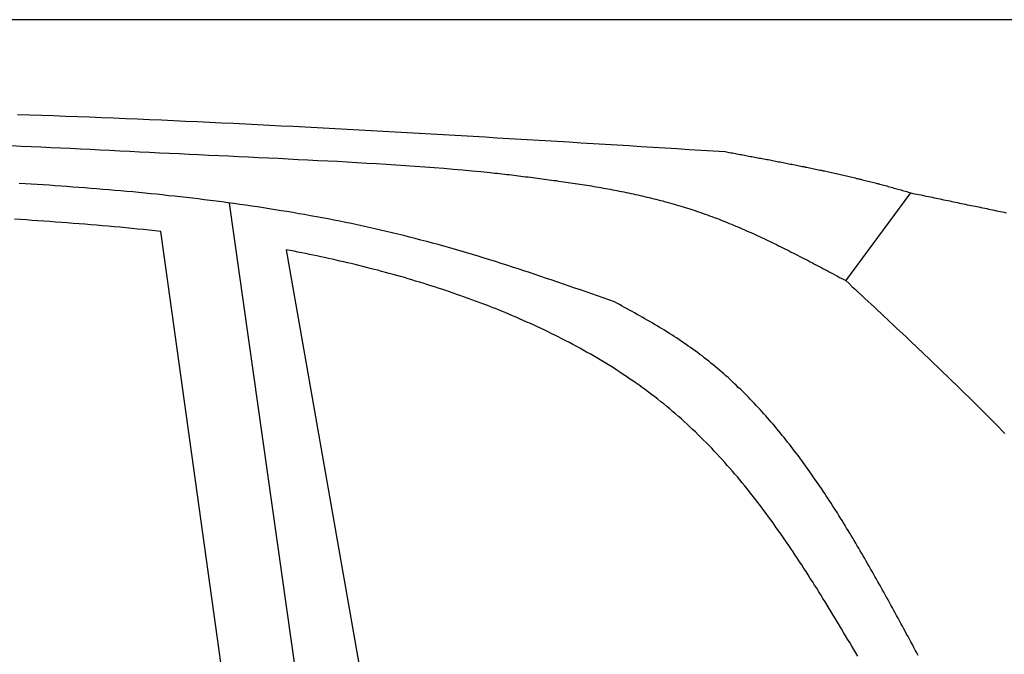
# Model space of a CAD drawing. Extents: x 1073 to 6773, y 6091 to 11716.
# Tile 73 of 78: x 4459 to 5181, y 11251 to 11716. Entities that reach past the tile are written whole.
import ezdxf

# ---------------------------------------------------------------- set-up
doc = ezdxf.new("R2010")
doc.units = 0
doc.layers.get('0').update_dxf_attribs({"linetype": 'CONTINUOUS'})
doc.layers.add('CAR', color=10, linetype='CONTINUOUS')

msp = doc.modelspace()

# ---------------------------------------------------------------- linework, layer by layer
msp.add_line((5822.78, 11715.9), (2672.77, 11715.9))
at = {"layer": 'CAR'}
for p, q in [((5064.55, 11524.57), (5112.24, 11588.93)), ((4687.88, 11052.8), (4613.13, 11581.52)), ((4630.27, 11075.1), (4562.78, 11560.62)), ((4737.57, 11075.41), (4654.71, 11547.16))]:
    msp.add_line(p, q, dxfattribs=at)
for points in [[(4457.73, 11646.5, 0), (4466.52, 11646.2, 0), (4475.31, 11645.9, 0), (4484.09, 11645.6, 0), (4492.88, 11645.2, 0), (4501.67, 11644.9, 0), (4510.45, 11644.6, 0), (4519.24, 11644.2, 0), (4528.03, 11643.9, 0), (4536.81, 11643.5, 0), (4545.6, 11643.1, 0), (4554.38, 11642.8, 0), (4563.17, 11642.4, 0), (4571.96, 11642, 0), (4580.74, 11641.6, 0), (4589.53, 11641.2, 0), (4598.31, 11640.8, 0), (4607.1, 11640.4, 0), (4615.88, 11640, 0), (4624.67, 11639.5, 0), (4633.45, 11639.1, 0), (4642.24, 11638.7, 0), (4651.02, 11638.2, 0), (4659.81, 11637.8, 0), (4668.59, 11637.3, 0), (4677.37, 11636.9, 0), (4686.16, 11636.4, 0), (4694.94, 11635.9, 0), (4703.73, 11635.5, 0), (4712.51, 11635, 0), (4721.29, 11634.5, 0), (4730.08, 11634, 0), (4738.86, 11633.5, 0), (4747.65, 11633, 0), (4756.43, 11632.5, 0), (4765.21, 11632, 0), (4774, 11631.5, 0), (4782.78, 11631, 0), (4791.56, 11630.5, 0), (4800.35, 11630, 0), (4809.13, 11629.4, 0), (4817.91, 11628.9, 0), (4826.7, 11628.4, 0), (4835.48, 11627.9, 0), (4844.26, 11627.3, 0), (4853.05, 11626.8, 0), (4861.83, 11626.3, 0), (4870.61, 11625.7, 0), (4879.39, 11625.2, 0), (4888.18, 11624.6, 0), (4896.96, 11624.1, 0), (4905.74, 11623.6, 0), (4914.53, 11623, 0), (4923.31, 11622.5, 0), (4932.09, 11621.9, 0), (4940.87, 11621.4, 0), (4949.66, 11620.8, 0), (4958.44, 11620.3, 0), (4967.22, 11619.7, 0), (4976.01, 11619.2, 0)], [(4453.31, 11623.6, 0), (4460.52, 11623.3, 0), (4467.73, 11622.9, 0), (4474.95, 11622.6, 0), (4482.17, 11622.3, 0), (4489.38, 11621.9, 0), (4496.61, 11621.6, 0), (4503.83, 11621.2, 0), (4511.05, 11620.9, 0), (4518.28, 11620.5, 0), (4525.51, 11620.2, 0), (4532.74, 11619.8, 0), (4539.97, 11619.5, 0), (4547.21, 11619.1, 0), (4554.45, 11618.8, 0), (4561.69, 11618.4, 0), (4568.93, 11618.1, 0), (4576.18, 11617.7, 0), (4583.43, 11617.4, 0), (4590.68, 11617, 0), (4597.93, 11616.7, 0), (4605.19, 11616.3, 0), (4612.44, 11616, 0), (4619.71, 11615.7, 0), (4626.97, 11615.3, 0), (4634.23, 11615, 0), (4641.5, 11614.6, 0), (4648.76, 11614.3, 0), (4656.02, 11613.9, 0), (4663.27, 11613.5, 0), (4670.51, 11613.2, 0), (4677.74, 11612.8, 0), (4684.96, 11612.4, 0), (4692.16, 11612.1, 0), (4699.35, 11611.7, 0), (4706.52, 11611.3, 0), (4713.68, 11610.8, 0), (4720.81, 11610.4, 0), (4727.91, 11610, 0), (4734.99, 11609.5, 0), (4742.05, 11609, 0), (4749.07, 11608.6, 0), (4756.06, 11608.1, 0), (4763.02, 11607.5, 0), (4769.95, 11607, 0), (4776.84, 11606.4, 0), (4783.69, 11605.8, 0), (4790.49, 11605.2, 0), (4797.26, 11604.6, 0), (4803.98, 11603.9, 0)], [(4976.01, 11619.2, 0), (4977.1, 11619, 0), (4978.19, 11618.8, 0), (4979.28, 11618.6, 0), (4980.37, 11618.4, 0), (4981.46, 11618.2, 0), (4982.56, 11618, 0), (4983.65, 11617.8, 0), (4984.74, 11617.6, 0), (4985.83, 11617.4, 0), (4986.92, 11617.2, 0), (4988.01, 11617, 0), (4989.11, 11616.8, 0), (4990.2, 11616.6, 0), (4991.29, 11616.4, 0), (4992.38, 11616.2, 0), (4993.47, 11615.9, 0), (4994.56, 11615.7, 0), (4995.65, 11615.5, 0), (4996.74, 11615.3, 0), (4997.83, 11615.1, 0), (4998.92, 11614.9, 0), (5000.01, 11614.7, 0), (5001.1, 11614.5, 0), (5002.19, 11614.3, 0), (5003.28, 11614.1, 0), (5004.37, 11613.9, 0), (5005.46, 11613.7, 0), (5006.55, 11613.5, 0), (5007.64, 11613.3, 0), (5008.73, 11613.1, 0), (5009.82, 11612.9, 0), (5010.9, 11612.7, 0), (5011.99, 11612.4, 0), (5013.08, 11612.2, 0), (5014.17, 11612, 0), (5015.25, 11611.8, 0), (5016.34, 11611.6, 0), (5017.43, 11611.4, 0), (5018.51, 11611.2, 0), (5019.6, 11611, 0), (5020.69, 11610.8, 0), (5021.77, 11610.5, 0), (5022.86, 11610.3, 0), (5023.94, 11610.1, 0), (5025.03, 11609.9, 0), (5026.11, 11609.7, 0), (5027.2, 11609.5, 0), (5028.28, 11609.3, 0), (5029.36, 11609, 0), (5030.45, 11608.8, 0), (5031.53, 11608.6, 0), (5032.61, 11608.4, 0), (5033.69, 11608.2, 0), (5034.78, 11607.9, 0), (5035.86, 11607.7, 0), (5036.94, 11607.5, 0), (5038.02, 11607.3, 0), (5039.1, 11607, 0), (5040.18, 11606.8, 0), (5041.26, 11606.6, 0), (5042.34, 11606.4, 0), (5043.41, 11606.1, 0), (5044.49, 11605.9, 0), (5045.57, 11605.7, 0), (5046.65, 11605.5, 0), (5047.72, 11605.2, 0), (5048.8, 11605, 0), (5049.87, 11604.8, 0), (5050.95, 11604.5, 0), (5052.02, 11604.3, 0), (5053.1, 11604.1, 0), (5054.17, 11603.8, 0), (5055.24, 11603.6, 0), (5056.32, 11603.3, 0), (5057.39, 11603.1, 0), (5058.46, 11602.9, 0), (5059.53, 11602.6, 0), (5060.6, 11602.4, 0), (5061.67, 11602.1, 0), (5062.74, 11601.9, 0), (5063.81, 11601.6, 0), (5064.88, 11601.4, 0), (5065.95, 11601.1, 0), (5067.01, 11600.9, 0), (5068.08, 11600.6, 0), (5069.15, 11600.4, 0), (5070.21, 11600.1, 0), (5071.28, 11599.9, 0), (5072.34, 11599.6, 0), (5073.4, 11599.4, 0), (5074.47, 11599.1, 0), (5075.53, 11598.9, 0), (5076.59, 11598.6, 0), (5077.65, 11598.3, 0), (5078.71, 11598.1, 0), (5079.77, 11597.8, 0), (5080.83, 11597.6, 0), (5081.89, 11597.3, 0), (5082.94, 11597, 0), (5084, 11596.7, 0), (5085.06, 11596.5, 0), (5086.11, 11596.2, 0), (5087.17, 11595.9, 0), (5088.22, 11595.7, 0), (5089.27, 11595.4, 0), (5090.32, 11595.1, 0), (5091.38, 11594.8, 0), (5092.43, 11594.5, 0), (5093.48, 11594.3, 0), (5094.53, 11594, 0), (5095.57, 11593.7, 0), (5096.62, 11593.4, 0), (5097.67, 11593.1, 0), (5098.72, 11592.8, 0), (5099.76, 11592.5, 0), (5100.81, 11592.2, 0), (5101.85, 11592, 0), (5102.89, 11591.7, 0), (5103.93, 11591.4, 0), (5104.97, 11591.1, 0), (5106.01, 11590.8, 0), (5107.05, 11590.5, 0), (5108.09, 11590.2, 0), (5109.13, 11589.9, 0), (5110.17, 11589.5, 0), (5111.2, 11589.2, 0), (5112.24, 11588.9, 0)], [(4803.98, 11603.9, 0), (4805.72, 11603.7, 0), (4807.45, 11603.5, 0), (4809.18, 11603.3, 0), (4810.92, 11603.1, 0), (4812.65, 11602.9, 0), (4814.39, 11602.7, 0), (4816.12, 11602.5, 0), (4817.85, 11602.3, 0), (4819.59, 11602.1, 0), (4821.32, 11601.9, 0), (4823.05, 11601.6, 0), (4824.78, 11601.4, 0), (4826.51, 11601.2, 0), (4828.25, 11601, 0), (4829.98, 11600.8, 0), (4831.71, 11600.6, 0), (4833.44, 11600.4, 0), (4835.17, 11600.1, 0), (4836.9, 11599.9, 0), (4838.63, 11599.7, 0), (4840.35, 11599.5, 0), (4842.08, 11599.3, 0), (4843.81, 11599, 0), (4845.53, 11598.8, 0), (4847.26, 11598.6, 0), (4848.99, 11598.3, 0), (4850.71, 11598.1, 0), (4852.43, 11597.9, 0), (4854.16, 11597.6, 0), (4855.88, 11597.4, 0), (4857.6, 11597.1, 0), (4859.32, 11596.9, 0), (4861.04, 11596.6, 0), (4862.76, 11596.4, 0), (4864.47, 11596.1, 0), (4866.19, 11595.9, 0), (4867.91, 11595.6, 0), (4869.62, 11595.3, 0), (4871.33, 11595.1, 0), (4873.05, 11594.8, 0), (4874.76, 11594.5, 0), (4876.47, 11594.3, 0), (4878.18, 11594, 0), (4879.88, 11593.7, 0), (4881.59, 11593.4, 0), (4883.3, 11593.1, 0), (4885, 11592.8, 0), (4886.7, 11592.5, 0), (4888.4, 11592.2, 0), (4890.1, 11591.9, 0), (4891.8, 11591.6, 0), (4893.5, 11591.3, 0), (4895.2, 11590.9, 0), (4896.89, 11590.6, 0), (4898.58, 11590.3, 0), (4900.27, 11589.9, 0), (4901.96, 11589.6, 0), (4903.65, 11589.2, 0), (4905.34, 11588.9, 0), (4907.02, 11588.5, 0), (4908.71, 11588.2, 0), (4910.39, 11587.8, 0), (4912.07, 11587.4, 0), (4913.75, 11587.1, 0), (4915.42, 11586.7, 0), (4917.1, 11586.3, 0), (4918.77, 11585.9, 0), (4920.44, 11585.5, 0), (4922.11, 11585.1, 0), (4923.78, 11584.7, 0), (4925.44, 11584.3, 0), (4927.1, 11583.8, 0), (4928.77, 11583.4, 0), (4930.43, 11583, 0), (4932.08, 11582.5, 0), (4933.74, 11582.1, 0), (4935.39, 11581.6, 0), (4937.04, 11581.2, 0), (4938.69, 11580.7, 0), (4940.34, 11580.2, 0), (4941.98, 11579.7, 0), (4943.62, 11579.2, 0), (4945.26, 11578.7, 0), (4946.9, 11578.2, 0), (4948.53, 11577.7, 0), (4950.17, 11577.2, 0), (4951.8, 11576.7, 0), (4953.42, 11576.2, 0), (4955.05, 11575.6, 0), (4956.67, 11575.1, 0), (4958.29, 11574.5, 0), (4959.91, 11573.9, 0), (4961.53, 11573.4, 0), (4963.14, 11572.8, 0), (4964.75, 11572.2, 0), (4966.36, 11571.6, 0), (4967.96, 11571, 0), (4969.57, 11570.4, 0), (4971.17, 11569.8, 0), (4972.77, 11569.2, 0), (4974.37, 11568.5, 0), (4975.96, 11567.9, 0), (4977.55, 11567.3, 0), (4979.15, 11566.6, 0), (4980.73, 11566, 0), (4982.32, 11565.3, 0), (4983.91, 11564.6, 0), (4985.49, 11564, 0), (4987.07, 11563.3, 0), (4988.65, 11562.6, 0), (4990.23, 11561.9, 0), (4991.8, 11561.2, 0), (4993.38, 11560.5, 0), (4994.95, 11559.8, 0), (4996.52, 11559.1, 0), (4998.09, 11558.4, 0), (4999.66, 11557.7, 0), (5001.22, 11557, 0), (5002.79, 11556.2, 0), (5004.35, 11555.5, 0), (5005.91, 11554.8, 0), (5007.47, 11554, 0), (5009.03, 11553.3, 0), (5010.59, 11552.5, 0), (5012.14, 11551.8, 0), (5013.7, 11551, 0), (5015.25, 11550.2, 0), (5016.8, 11549.5, 0), (5018.36, 11548.7, 0), (5019.91, 11547.9, 0), (5021.45, 11547.2, 0), (5023, 11546.4, 0), (5024.55, 11545.6, 0), (5026.1, 11544.8, 0), (5027.64, 11544, 0), (5029.19, 11543.2, 0), (5030.73, 11542.4, 0), (5032.27, 11541.7, 0), (5033.81, 11540.9, 0), (5035.36, 11540.1, 0), (5036.9, 11539.3, 0), (5038.44, 11538.4, 0), (5039.98, 11537.6, 0), (5041.51, 11536.8, 0), (5043.05, 11536, 0), (5044.59, 11535.2, 0), (5046.13, 11534.4, 0), (5047.66, 11533.6, 0), (5049.2, 11532.8, 0), (5050.74, 11532, 0), (5052.27, 11531.1, 0), (5053.81, 11530.3, 0), (5055.34, 11529.5, 0), (5056.88, 11528.7, 0), (5058.41, 11527.9, 0), (5059.95, 11527, 0), (5061.48, 11526.2, 0), (5063.01, 11525.4, 0), (5064.55, 11524.6, 0)], [(4895, 11509.1, 0), (4890.86, 11510.6, 0), (4886.72, 11512, 0), (4882.58, 11513.5, 0), (4878.44, 11514.9, 0), (4874.3, 11516.3, 0), (4870.16, 11517.8, 0), (4866.01, 11519.2, 0), (4861.87, 11520.6, 0), (4857.72, 11522.1, 0), (4853.58, 11523.5, 0), (4849.43, 11524.9, 0), (4845.28, 11526.3, 0), (4841.13, 11527.7, 0), (4836.98, 11529.1, 0), (4832.82, 11530.5, 0), (4828.66, 11531.8, 0), (4824.5, 11533.2, 0), (4820.34, 11534.6, 0), (4816.18, 11535.9, 0), (4812.01, 11537.2, 0), (4807.84, 11538.6, 0), (4803.67, 11539.9, 0), (4799.49, 11541.2, 0), (4795.32, 11542.5, 0), (4791.13, 11543.7, 0), (4786.95, 11545, 0), (4782.76, 11546.2, 0), (4778.57, 11547.4, 0), (4774.37, 11548.6, 0), (4770.17, 11549.8, 0), (4765.96, 11551, 0), (4761.75, 11552.2, 0), (4757.54, 11553.3, 0), (4753.32, 11554.4, 0), (4749.1, 11555.5, 0), (4744.87, 11556.6, 0), (4740.64, 11557.6, 0), (4736.4, 11558.7, 0), (4732.16, 11559.7, 0), (4727.92, 11560.7, 0), (4723.67, 11561.7, 0), (4719.41, 11562.7, 0), (4715.15, 11563.6, 0), (4710.89, 11564.5, 0), (4706.63, 11565.5, 0), (4702.36, 11566.4, 0), (4698.09, 11567.2, 0), (4693.81, 11568.1, 0), (4689.53, 11569, 0), (4685.24, 11569.8, 0), (4680.96, 11570.6, 0), (4676.66, 11571.4, 0), (4672.37, 11572.2, 0), (4668.07, 11573, 0), (4663.77, 11573.7, 0), (4659.46, 11574.5, 0), (4655.16, 11575.2, 0), (4650.84, 11575.9, 0), (4646.53, 11576.6, 0), (4642.21, 11577.3, 0), (4637.89, 11578, 0), (4633.57, 11578.6, 0), (4629.24, 11579.3, 0), (4624.91, 11579.9, 0), (4620.58, 11580.5, 0), (4616.24, 11581.1, 0), (4611.91, 11581.7, 0), (4607.57, 11582.3, 0), (4603.22, 11582.8, 0), (4598.88, 11583.4, 0), (4594.53, 11583.9, 0), (4590.18, 11584.5, 0), (4585.83, 11585, 0), (4581.48, 11585.5, 0), (4577.12, 11586, 0), (4572.76, 11586.5, 0), (4568.4, 11586.9, 0), (4564.04, 11587.4, 0), (4559.67, 11587.9, 0), (4555.31, 11588.3, 0), (4550.94, 11588.7, 0), (4546.57, 11589.2, 0), (4542.2, 11589.6, 0), (4537.82, 11590, 0), (4533.45, 11590.4, 0), (4529.07, 11590.8, 0), (4524.69, 11591.1, 0), (4520.31, 11591.5, 0), (4515.93, 11591.9, 0), (4511.55, 11592.2, 0), (4507.17, 11592.6, 0), (4502.78, 11592.9, 0), (4498.4, 11593.2, 0), (4494.01, 11593.6, 0), (4489.63, 11593.9, 0), (4485.24, 11594.2, 0), (4480.85, 11594.5, 0), (4476.46, 11594.8, 0), (4472.07, 11595.1, 0), (4467.68, 11595.4, 0), (4463.28, 11595.6, 0), (4458.89, 11595.9, 0)], [(5112.24, 11588.9, 0), (5113.66, 11588.6, 0), (5115.08, 11588.3, 0), (5116.5, 11588, 0), (5117.92, 11587.7, 0), (5119.34, 11587.4, 0), (5120.76, 11587.2, 0), (5122.18, 11586.9, 0), (5123.6, 11586.6, 0), (5125.02, 11586.3, 0), (5126.44, 11586, 0), (5127.86, 11585.7, 0), (5129.28, 11585.4, 0), (5130.71, 11585.1, 0), (5132.13, 11584.8, 0), (5133.55, 11584.5, 0), (5134.97, 11584.2, 0), (5136.39, 11583.9, 0), (5137.81, 11583.6, 0), (5139.23, 11583.3, 0), (5140.66, 11583, 0), (5142.08, 11582.7, 0), (5143.5, 11582.4, 0), (5144.92, 11582.1, 0), (5146.35, 11581.8, 0), (5147.77, 11581.5, 0), (5149.19, 11581.2, 0), (5150.62, 11580.9, 0), (5152.04, 11580.6, 0), (5153.46, 11580.3, 0), (5154.89, 11580, 0), (5156.31, 11579.8, 0), (5157.74, 11579.5, 0), (5159.16, 11579.2, 0), (5160.59, 11578.9, 0), (5162.01, 11578.6, 0), (5163.44, 11578.3, 0), (5164.86, 11578, 0), (5166.29, 11577.7, 0), (5167.72, 11577.4, 0), (5169.14, 11577.1, 0), (5170.57, 11576.8, 0), (5172, 11576.5, 0), (5173.43, 11576.2, 0), (5174.86, 11575.9, 0), (5176.28, 11575.6, 0), (5177.71, 11575.3, 0), (5179.14, 11575, 0), (5180.57, 11574.7, 0), (5182, 11574.4, 0)], [(4562.78, 11560.6, 0), (4558.51, 11561.1, 0), (4554.23, 11561.6, 0), (4549.96, 11562, 0), (4545.68, 11562.4, 0), (4541.4, 11562.9, 0), (4537.11, 11563.3, 0), (4532.83, 11563.7, 0), (4528.55, 11564.1, 0), (4524.26, 11564.5, 0), (4519.98, 11564.9, 0), (4515.69, 11565.2, 0), (4511.4, 11565.6, 0), (4507.11, 11565.9, 0), (4502.82, 11566.3, 0), (4498.53, 11566.6, 0), (4494.24, 11567, 0), (4489.95, 11567.3, 0), (4485.66, 11567.6, 0), (4481.36, 11567.9, 0), (4477.07, 11568.2, 0), (4472.78, 11568.5, 0), (4468.48, 11568.8, 0), (4464.19, 11569.1, 0), (4459.89, 11569.4, 0), (4455.6, 11569.6, 0)], [(5073.28, 11249.3, 0), (5071.8, 11251.8, 0), (5070.31, 11254.3, 0), (5068.82, 11256.8, 0), (5067.33, 11259.3, 0), (5065.84, 11261.8, 0), (5064.35, 11264.3, 0), (5062.85, 11266.8, 0), (5061.36, 11269.3, 0), (5059.86, 11271.8, 0), (5058.35, 11274.3, 0), (5056.85, 11276.8, 0), (5055.34, 11279.3, 0), (5053.83, 11281.8, 0), (5052.32, 11284.3, 0), (5050.8, 11286.8, 0), (5049.28, 11289.2, 0), (5047.75, 11291.7, 0), (5046.23, 11294.2, 0), (5044.69, 11296.6, 0), (5043.15, 11299.1, 0), (5041.61, 11301.5, 0), (5040.07, 11304, 0), (5038.51, 11306.4, 0), (5036.96, 11308.9, 0), (5035.39, 11311.3, 0), (5033.83, 11313.7, 0), (5032.25, 11316.2, 0), (5030.67, 11318.6, 0), (5029.09, 11321, 0), (5027.49, 11323.4, 0), (5025.89, 11325.8, 0), (5024.29, 11328.2, 0), (5022.68, 11330.5, 0), (5021.06, 11332.9, 0), (5019.43, 11335.3, 0), (5017.79, 11337.6, 0), (5016.15, 11340, 0), (5014.5, 11342.3, 0), (5012.84, 11344.7, 0), (5011.18, 11347, 0), (5009.5, 11349.3, 0), (5007.82, 11351.6, 0), (5006.12, 11353.9, 0), (5004.42, 11356.2, 0), (5002.71, 11358.5, 0), (5000.99, 11360.7, 0), (4999.26, 11363, 0), (4997.52, 11365.2, 0), (4995.77, 11367.5, 0), (4994.01, 11369.7, 0), (4992.24, 11371.9, 0), (4990.46, 11374.1, 0), (4988.67, 11376.3, 0), (4986.86, 11378.5, 0), (4985.05, 11380.7, 0), (4983.22, 11382.8, 0), (4981.39, 11385, 0), (4979.54, 11387.1, 0), (4977.68, 11389.2, 0), (4975.8, 11391.4, 0), (4973.92, 11393.5, 0), (4972.02, 11395.5, 0), (4970.11, 11397.6, 0), (4968.19, 11399.7, 0), (4966.25, 11401.7, 0), (4964.3, 11403.7, 0), (4962.34, 11405.8, 0), (4960.36, 11407.8, 0), (4958.37, 11409.7, 0), (4956.37, 11411.7, 0), (4954.35, 11413.7, 0), (4952.31, 11415.6, 0), (4950.26, 11417.5, 0), (4948.2, 11419.5, 0), (4946.12, 11421.4, 0), (4944.03, 11423.2, 0), (4941.92, 11425.1, 0), (4939.8, 11426.9, 0), (4937.66, 11428.8, 0), (4935.5, 11430.6, 0), (4933.33, 11432.4, 0), (4931.14, 11434.2, 0), (4928.94, 11435.9, 0), (4926.73, 11437.7, 0), (4924.49, 11439.4, 0), (4922.25, 11441.1, 0), (4919.99, 11442.8, 0), (4917.72, 11444.5, 0), (4915.43, 11446.2, 0), (4913.13, 11447.9, 0), (4910.82, 11449.5, 0), (4908.49, 11451.1, 0), (4906.15, 11452.7, 0), (4903.79, 11454.3, 0), (4901.43, 11455.9, 0), (4899.05, 11457.5, 0), (4896.66, 11459, 0), (4894.26, 11460.6, 0), (4891.84, 11462.1, 0), (4889.42, 11463.6, 0), (4886.98, 11465.1, 0), (4884.53, 11466.6, 0), (4882.07, 11468, 0), (4879.6, 11469.5, 0), (4877.12, 11470.9, 0), (4874.63, 11472.3, 0), (4872.13, 11473.7, 0), (4869.62, 11475.1, 0), (4867.1, 11476.5, 0), (4864.56, 11477.8, 0), (4862.02, 11479.2, 0), (4859.47, 11480.5, 0), (4856.92, 11481.8, 0), (4854.35, 11483.2, 0), (4851.77, 11484.4, 0), (4849.19, 11485.7, 0), (4846.59, 11487, 0), (4843.99, 11488.2, 0), (4841.38, 11489.5, 0), (4838.77, 11490.7, 0), (4836.14, 11491.9, 0), (4833.51, 11493.1, 0), (4830.87, 11494.3, 0), (4828.23, 11495.5, 0), (4825.58, 11496.7, 0), (4822.92, 11497.8, 0), (4820.25, 11498.9, 0), (4817.58, 11500.1, 0), (4814.9, 11501.2, 0), (4812.22, 11502.3, 0), (4809.53, 11503.4, 0), (4806.84, 11504.4, 0), (4804.14, 11505.5, 0), (4801.44, 11506.6, 0), (4798.73, 11507.6, 0), (4796.02, 11508.6, 0), (4793.3, 11509.6, 0), (4790.58, 11510.6, 0), (4787.86, 11511.6, 0), (4785.13, 11512.6, 0), (4782.4, 11513.6, 0), (4779.66, 11514.5, 0), (4776.92, 11515.5, 0), (4774.18, 11516.4, 0), (4771.44, 11517.3, 0), (4768.69, 11518.3, 0), (4765.94, 11519.2, 0), (4763.19, 11520.1, 0), (4760.44, 11520.9, 0), (4757.69, 11521.8, 0), (4754.93, 11522.7, 0), (4752.17, 11523.5, 0), (4749.41, 11524.3, 0), (4746.65, 11525.2, 0), (4743.89, 11526, 0), (4741.13, 11526.8, 0), (4738.36, 11527.6, 0), (4735.59, 11528.4, 0), (4732.82, 11529.2, 0), (4730.05, 11529.9, 0), (4727.28, 11530.7, 0), (4724.51, 11531.4, 0), (4721.73, 11532.2, 0), (4718.95, 11532.9, 0), (4716.18, 11533.6, 0), (4713.4, 11534.3, 0), (4710.62, 11535, 0), (4707.83, 11535.7, 0), (4705.05, 11536.4, 0), (4702.26, 11537.1, 0), (4699.48, 11537.7, 0), (4696.69, 11538.4, 0), (4693.9, 11539, 0), (4691.11, 11539.7, 0), (4688.32, 11540.3, 0), (4685.52, 11540.9, 0), (4682.73, 11541.5, 0), (4679.93, 11542.1, 0), (4677.14, 11542.7, 0), (4674.34, 11543.3, 0), (4671.54, 11543.9, 0), (4668.74, 11544.4, 0), (4665.93, 11545, 0), (4663.13, 11545.5, 0), (4660.33, 11546.1, 0), (4657.52, 11546.6, 0), (4654.71, 11547.2, 0)], [(5064.55, 11524.6, 0), (5066.87, 11522.4, 0), (5069.2, 11520.2, 0), (5071.52, 11518.1, 0), (5073.85, 11515.9, 0), (5076.17, 11513.8, 0), (5078.49, 11511.6, 0), (5080.81, 11509.4, 0), (5083.14, 11507.3, 0), (5085.46, 11505.1, 0), (5087.78, 11502.9, 0), (5090.1, 11500.8, 0), (5092.41, 11498.6, 0), (5094.73, 11496.4, 0), (5097.05, 11494.3, 0), (5099.36, 11492.1, 0), (5101.68, 11489.9, 0), (5103.99, 11487.7, 0), (5106.3, 11485.6, 0), (5108.61, 11483.4, 0), (5110.91, 11481.2, 0), (5113.22, 11479, 0), (5115.52, 11476.8, 0), (5117.82, 11474.7, 0), (5120.12, 11472.5, 0), (5122.42, 11470.3, 0), (5124.71, 11468.1, 0), (5127.01, 11465.9, 0), (5129.29, 11463.7, 0), (5131.58, 11461.5, 0), (5133.87, 11459.3, 0), (5136.15, 11457.1, 0), (5138.43, 11454.9, 0), (5140.7, 11452.7, 0), (5142.97, 11450.5, 0), (5145.24, 11448.3, 0), (5147.51, 11446.1, 0), (5149.77, 11443.9, 0), (5152.03, 11441.7, 0), (5154.29, 11439.4, 0), (5156.54, 11437.2, 0), (5158.79, 11435, 0), (5161.04, 11432.8, 0), (5163.28, 11430.5, 0), (5165.51, 11428.3, 0), (5167.75, 11426.1, 0), (5169.98, 11423.8, 0), (5172.2, 11421.6, 0), (5174.42, 11419.3, 0), (5176.64, 11417.1, 0), (5178.85, 11414.8, 0), (5181.06, 11412.5, 0)], [(5112.2, 11259.9, 0), (5111.16, 11261.8, 0), (5110.11, 11263.7, 0), (5109.07, 11265.6, 0), (5108.02, 11267.6, 0), (5106.97, 11269.5, 0), (5105.93, 11271.4, 0), (5104.88, 11273.3, 0), (5103.83, 11275.2, 0), (5102.79, 11277.2, 0), (5101.74, 11279.1, 0), (5100.69, 11281, 0), (5099.64, 11282.9, 0), (5098.59, 11284.8, 0), (5097.54, 11286.8, 0), (5096.48, 11288.7, 0), (5095.43, 11290.6, 0), (5094.37, 11292.5, 0), (5093.32, 11294.4, 0), (5092.26, 11296.3, 0), (5091.2, 11298.2, 0), (5090.14, 11300.1, 0), (5089.07, 11302, 0), (5088.01, 11303.9, 0), (5086.94, 11305.8, 0), (5085.87, 11307.7, 0), (5084.8, 11309.6, 0), (5083.73, 11311.5, 0), (5082.66, 11313.4, 0), (5081.58, 11315.3, 0), (5080.5, 11317.2, 0), (5079.42, 11319.1, 0), (5078.33, 11321, 0), (5077.25, 11322.8, 0), (5076.16, 11324.7, 0), (5075.07, 11326.6, 0), (5073.97, 11328.5, 0), (5072.87, 11330.3, 0), (5071.77, 11332.2, 0), (5070.67, 11334.1, 0), (5069.56, 11335.9, 0), (5068.45, 11337.8, 0), (5067.34, 11339.6, 0), (5066.23, 11341.5, 0), (5065.11, 11343.3, 0), (5063.98, 11345.1, 0), (5062.86, 11347, 0), (5061.73, 11348.8, 0), (5060.59, 11350.6, 0), (5059.45, 11352.5, 0), (5058.31, 11354.3, 0), (5057.17, 11356.1, 0), (5056.02, 11357.9, 0), (5054.86, 11359.7, 0), (5053.71, 11361.5, 0), (5052.54, 11363.3, 0), (5051.38, 11365.1, 0), (5050.21, 11366.9, 0), (5049.03, 11368.6, 0), (5047.85, 11370.4, 0), (5046.67, 11372.2, 0), (5045.48, 11373.9, 0), (5044.28, 11375.7, 0), (5043.08, 11377.5, 0), (5041.88, 11379.2, 0), (5040.67, 11380.9, 0), (5039.46, 11382.7, 0), (5038.24, 11384.4, 0), (5037.01, 11386.1, 0), (5035.78, 11387.9, 0), (5034.54, 11389.6, 0), (5033.3, 11391.3, 0), (5032.06, 11393, 0), (5030.8, 11394.7, 0), (5029.55, 11396.4, 0), (5028.28, 11398, 0), (5027.01, 11399.7, 0), (5025.74, 11401.4, 0), (5024.45, 11403, 0), (5023.17, 11404.7, 0), (5021.87, 11406.3, 0), (5020.57, 11408, 0), (5019.26, 11409.6, 0), (5017.95, 11411.2, 0), (5016.63, 11412.9, 0), (5015.3, 11414.5, 0), (5013.97, 11416.1, 0), (5012.63, 11417.7, 0), (5011.28, 11419.3, 0), (5009.93, 11420.8, 0), (5008.56, 11422.4, 0), (5007.2, 11424, 0), (5005.82, 11425.5, 0), (5004.44, 11427.1, 0), (5003.05, 11428.6, 0), (5001.65, 11430.2, 0), (5000.24, 11431.7, 0), (4998.83, 11433.2, 0), (4997.41, 11434.7, 0), (4995.98, 11436.2, 0), (4994.55, 11437.7, 0), (4993.1, 11439.2, 0), (4991.65, 11440.7, 0), (4990.19, 11442.1, 0), (4988.72, 11443.6, 0), (4987.25, 11445, 0), (4985.76, 11446.4, 0), (4984.27, 11447.9, 0), (4982.77, 11449.3, 0), (4981.26, 11450.7, 0), (4979.74, 11452.1, 0), (4978.21, 11453.5, 0), (4976.68, 11454.9, 0), (4975.13, 11456.2, 0), (4973.58, 11457.6, 0), (4972.01, 11458.9, 0), (4970.44, 11460.3, 0), (4968.86, 11461.6, 0), (4967.27, 11462.9, 0), (4965.67, 11464.2, 0), (4964.06, 11465.5, 0), (4962.44, 11466.8, 0), (4960.82, 11468.1, 0), (4959.18, 11469.4, 0), (4957.53, 11470.6, 0), (4955.87, 11471.9, 0), (4954.21, 11473.1, 0), (4952.53, 11474.3, 0), (4950.84, 11475.5, 0), (4949.14, 11476.7, 0), (4947.44, 11477.9, 0), (4945.72, 11479.1, 0), (4943.99, 11480.3, 0), (4942.26, 11481.4, 0), (4940.51, 11482.6, 0), (4938.76, 11483.7, 0), (4937, 11484.8, 0), (4935.23, 11485.9, 0), (4933.45, 11487.1, 0), (4931.67, 11488.2, 0), (4929.88, 11489.3, 0), (4928.08, 11490.3, 0), (4926.27, 11491.4, 0), (4924.46, 11492.5, 0), (4922.65, 11493.6, 0), (4920.83, 11494.6, 0), (4919, 11495.7, 0), (4917.18, 11496.7, 0), (4915.34, 11497.8, 0), (4913.5, 11498.8, 0), (4911.66, 11499.9, 0), (4909.82, 11500.9, 0), (4907.97, 11501.9, 0), (4906.13, 11503, 0), (4904.27, 11504, 0), (4902.42, 11505, 0), (4900.57, 11506, 0), (4898.71, 11507.1, 0), (4896.86, 11508.1, 0), (4895, 11509.1, 0)], [(5117.52, 11249.8, 0), (5116.46, 11251.8, 0), (5115.4, 11253.8, 0), (5114.33, 11255.8, 0), (5113.27, 11257.8, 0), (5112.2, 11259.9, 0)]]:
    msp.add_polyline3d(points, dxfattribs=at)

doc.saveas('drawing.dxf')
